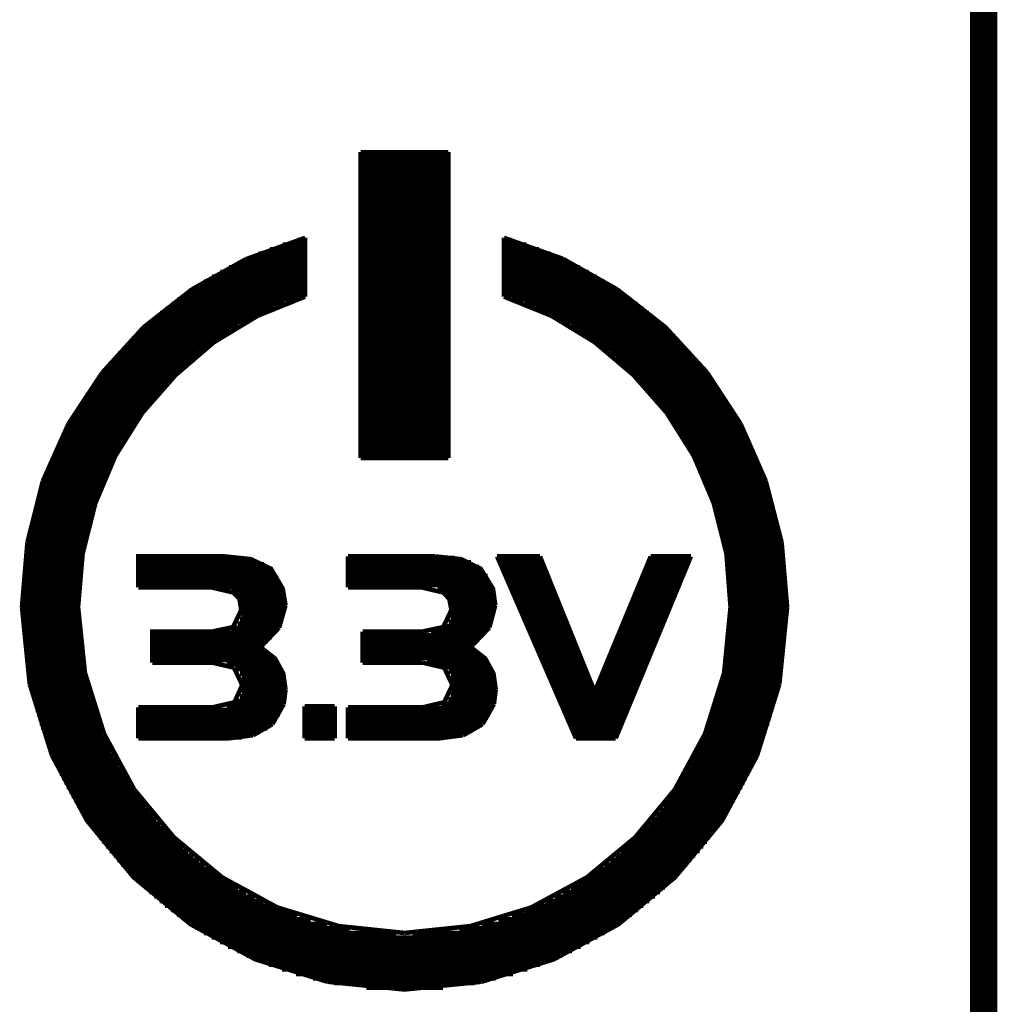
# Model space of a CAD drawing. Extents: x -1.3 to 24.2, y -3.9 to 53.4.
# Tile 32 of 61: x 18.8 to 24.2, y 19.2 to 24.7. Entities that reach past the tile are written whole.
import ezdxf

# ---------------------------------------------------------------- set-up
doc = ezdxf.new("R2010")
doc.units = 0
doc.layers.add('UART_I2C_SPI_2_CLICK_V100_GKO', color=5, linetype='CONTINUOUS')
doc.layers.add('UART_I2C_SPI_2_CLICK_V100_GTO', color=14, linetype='CONTINUOUS')

msp = doc.modelspace()

# ---------------------------------------------------------------- linework, layer by layer
at = {"layer": 'UART_I2C_SPI_2_CLICK_V100_GKO', "const_width": 0.1524}
msp.add_lwpolyline([(24.13, -1.27), (24.13, 53.34)], dxfattribs=at)
at = {"layer": 'UART_I2C_SPI_2_CLICK_V100_GTO', "const_width": 0.0254}
for points in [[(20.66036, 22.24024), (20.66036, 23.94458)], [(20.66036, 23.94458), (21.14804, 23.94458)], [(20.66036, 23.93442), (21.14804, 23.93442)], [(20.66036, 23.90902), (21.14804, 23.90902)], [(21.14804, 22.24024), (21.14804, 23.94458)], [(20.66036, 23.88362), (21.14804, 23.88362)], [(20.66036, 23.85822), (21.14804, 23.85822)], [(20.66036, 23.83282), (21.14804, 23.83282)], [(20.66036, 23.80742), (21.14804, 23.80742)], [(20.66036, 23.78202), (21.14804, 23.78202)], [(20.66036, 23.75662), (21.14804, 23.75662)], [(20.66036, 23.73122), (21.14804, 23.73122)], [(20.66036, 23.70582), (21.14804, 23.70582)], [(20.66036, 23.68042), (21.14804, 23.68042)], [(20.66036, 23.65502), (21.14804, 23.65502)], [(20.66036, 23.62962), (21.14804, 23.62962)], [(20.66036, 23.60422), (21.14804, 23.60422)], [(20.66036, 23.57882), (21.14804, 23.57882)], [(20.66036, 23.55342), (21.14804, 23.55342)], [(20.66036, 23.52802), (21.14804, 23.52802)], [(20.66036, 23.50262), (21.14804, 23.50262)], [(20.66036, 23.47722), (21.14804, 23.47722)], [(20.02028, 23.34768), (20.35048, 23.46706)], [(20.22602, 23.42896), (20.35048, 23.42896)], [(20.3073, 23.45436), (20.35048, 23.45436)], [(20.35048, 23.1394), (20.35048, 23.46706)], [(20.66036, 23.45182), (21.14804, 23.45182)], [(20.66036, 23.42642), (21.14804, 23.42642)], [(21.45792, 23.1394), (21.45792, 23.46706)], [(21.45792, 23.46706), (21.78558, 23.35022)], [(21.45792, 23.45436), (21.5011, 23.45436)], [(21.45792, 23.42896), (21.58238, 23.42896)], [(20.0914, 23.37816), (20.35048, 23.37816)], [(20.1549, 23.40356), (20.35048, 23.40356)], [(20.66036, 23.40102), (21.14804, 23.40102)], [(20.66036, 23.37562), (21.14804, 23.37562)], [(21.45792, 23.40356), (21.6535, 23.40356)], [(21.45792, 23.37816), (21.717, 23.37816)], [(19.72056, 23.18004), (20.02028, 23.34768)], [(19.9771, 23.32736), (20.35048, 23.32736)], [(20.03044, 23.35276), (20.35048, 23.35276)], [(20.66036, 23.35022), (21.14804, 23.35022)], [(20.66036, 23.32482), (21.14804, 23.32482)], [(21.45792, 23.35276), (21.77542, 23.35276)], [(21.45792, 23.32736), (21.8313, 23.32736)], [(21.78558, 23.35022), (22.08784, 23.18004)], [(19.83232, 23.25116), (20.35048, 23.25116)], [(19.87804, 23.27656), (20.35048, 23.27656)], [(19.9263, 23.30196), (20.35048, 23.30196)], [(20.66036, 23.29942), (21.14804, 23.29942)], [(20.66036, 23.27402), (21.14804, 23.27402)], [(21.45792, 23.30196), (21.8821, 23.30196)], [(21.45792, 23.27656), (21.93036, 23.27656)], [(21.45792, 23.25116), (21.97354, 23.25116)], [(19.75104, 23.20036), (20.35048, 23.20036)], [(19.79168, 23.22576), (20.35048, 23.22576)], [(20.66036, 23.24862), (21.14804, 23.24862)], [(20.66036, 23.22322), (21.14804, 23.22322)], [(20.66036, 23.19782), (21.14804, 23.19782)], [(21.45792, 23.22576), (22.01672, 23.22576)], [(21.45792, 23.20036), (22.05736, 23.20036)], [(19.45132, 22.96922), (19.72056, 23.18004)], [(19.67484, 23.14956), (20.35048, 23.14956)], [(19.71294, 23.17496), (20.35048, 23.17496)], [(20.66036, 23.17242), (21.14804, 23.17242)], [(20.66036, 23.14702), (21.14804, 23.14702)], [(21.45792, 23.17496), (22.09546, 23.17496)], [(21.45792, 23.14956), (22.13356, 23.14956)], [(22.08784, 23.18004), (22.35708, 22.96922)], [(19.08556, 21.40966), (19.11096, 21.70684), (19.18208, 21.98878), (19.29384, 22.25294), (19.4437, 22.4917), (19.62912, 22.70252), (19.84248, 22.8854), (20.08632, 23.03272), (20.35048, 23.1394)], [(19.60626, 23.09876), (20.23618, 23.09876)], [(19.63928, 23.12416), (20.30476, 23.12416)], [(20.66036, 23.12162), (21.14804, 23.12162)], [(20.66036, 23.09622), (21.14804, 23.09622)], [(21.45792, 23.1394), (21.72208, 23.03272), (21.96338, 22.8854), (22.17928, 22.70252), (22.3647, 22.4917), (22.51456, 22.25294), (22.62632, 21.98878), (22.69744, 21.70684), (22.7203, 21.40966)], [(21.50364, 23.12416), (22.16658, 23.12416)], [(21.57222, 23.09876), (22.20214, 23.09876)], [(19.54276, 23.04796), (20.11934, 23.04796)], [(19.57324, 23.07336), (20.17522, 23.07336)], [(20.66036, 23.07082), (21.14804, 23.07082)], [(20.66036, 23.04542), (21.14804, 23.04542)], [(21.63318, 23.07336), (22.23516, 23.07336)], [(21.68906, 23.04796), (22.26564, 23.04796)], [(19.48434, 22.99716), (20.02028, 22.99716)], [(19.51228, 23.02256), (20.06854, 23.02256)], [(20.66036, 23.02002), (21.14804, 23.02002)], [(20.66036, 22.99462), (21.14804, 22.99462)], [(21.73986, 23.02256), (22.29612, 23.02256)], [(21.78558, 22.99716), (22.32406, 22.99716)], [(19.22018, 22.71522), (19.45132, 22.96922)], [(19.40306, 22.92096), (19.89582, 22.92096)], [(19.42846, 22.94636), (19.93646, 22.94636)], [(19.4564, 22.97176), (19.9771, 22.97176)], [(20.66036, 22.96922), (21.14804, 22.96922)], [(20.66036, 22.94382), (21.14804, 22.94382)], [(21.8313, 22.97176), (22.352, 22.97176)], [(21.87194, 22.94636), (22.37994, 22.94636)], [(21.91004, 22.92096), (22.40534, 22.92096)], [(22.35708, 22.96922), (22.58822, 22.71776)], [(19.35226, 22.87016), (19.8247, 22.87016)], [(19.37766, 22.89556), (19.86026, 22.89556)], [(20.66036, 22.91842), (21.14804, 22.91842)], [(20.66036, 22.89302), (21.14804, 22.89302)], [(20.66036, 22.86762), (21.14804, 22.86762)], [(21.94814, 22.89556), (22.43074, 22.89556)], [(21.9837, 22.87016), (22.4536, 22.87016)], [(19.30654, 22.81936), (19.75866, 22.81936)], [(19.3294, 22.84476), (19.79168, 22.84476)], [(20.66036, 22.84222), (21.14804, 22.84222)], [(20.66036, 22.81682), (21.14804, 22.81682)], [(22.01672, 22.84476), (22.479, 22.84476)], [(22.04974, 22.81936), (22.50186, 22.81936)], [(19.26336, 22.76856), (19.70024, 22.76856)], [(19.28368, 22.79396), (19.72818, 22.79396)], [(20.66036, 22.79142), (21.14804, 22.79142)], [(20.66036, 22.76602), (21.14804, 22.76602)], [(22.08022, 22.79396), (22.52472, 22.79396)], [(22.10816, 22.76856), (22.54504, 22.76856)], [(19.03222, 22.43074), (19.22018, 22.71522)], [(19.22272, 22.71776), (19.64436, 22.71776)], [(19.24304, 22.74316), (19.66976, 22.74316)], [(20.66036, 22.74062), (21.14804, 22.74062)], [(20.66036, 22.71522), (21.14804, 22.71522)], [(22.1361, 22.74316), (22.56536, 22.74316)], [(22.16404, 22.71776), (22.58568, 22.71776)], [(22.58822, 22.71776), (22.77618, 22.43074)], [(19.18208, 22.66696), (19.59356, 22.66696)], [(19.2024, 22.69236), (19.61896, 22.69236)], [(20.66036, 22.68982), (21.14804, 22.68982)], [(20.66036, 22.66442), (21.14804, 22.66442)], [(22.18944, 22.69236), (22.606, 22.69236)], [(22.21484, 22.66696), (22.62378, 22.66696)], [(19.14652, 22.61616), (19.5453, 22.61616)], [(19.1643, 22.64156), (19.56816, 22.64156)], [(20.66036, 22.63902), (21.14804, 22.63902)], [(20.66036, 22.61362), (21.14804, 22.61362)], [(22.2377, 22.64156), (22.64156, 22.64156)], [(22.26056, 22.61616), (22.65934, 22.61616)], [(19.09572, 22.53996), (19.4818, 22.53996)], [(19.1135, 22.56536), (19.50212, 22.56536)], [(19.12874, 22.59076), (19.52498, 22.59076)], [(20.66036, 22.58822), (21.14804, 22.58822)], [(20.66036, 22.56282), (21.14804, 22.56282)], [(20.66036, 22.53742), (21.14804, 22.53742)], [(22.28342, 22.59076), (22.67712, 22.59076)], [(22.30628, 22.56536), (22.6949, 22.56536)], [(22.3266, 22.53996), (22.71014, 22.53996)], [(19.06524, 22.48916), (19.4437, 22.48916)], [(19.08048, 22.51456), (19.46148, 22.51456)], [(20.66036, 22.51202), (21.14804, 22.51202)], [(20.66036, 22.48662), (21.14804, 22.48662)], [(22.34692, 22.51456), (22.72538, 22.51456)], [(22.3647, 22.48916), (22.74062, 22.48916)], [(18.88998, 22.11324), (19.03222, 22.43074)], [(19.0373, 22.43836), (19.4056, 22.43836)], [(19.05, 22.46376), (19.42338, 22.46376)], [(20.66036, 22.46122), (21.14804, 22.46122)], [(20.66036, 22.43582), (21.14804, 22.43582)], [(22.38248, 22.46376), (22.75586, 22.46376)], [(22.40026, 22.43836), (22.7711, 22.43836)], [(22.77618, 22.43074), (22.91588, 22.11324)], [(19.00936, 22.38756), (19.37258, 22.38756)], [(19.02206, 22.41296), (19.39036, 22.41296)], [(20.66036, 22.41042), (21.14804, 22.41042)], [(20.66036, 22.38502), (21.14804, 22.38502)], [(22.41804, 22.41296), (22.7838, 22.41296)], [(22.43582, 22.38756), (22.79904, 22.38756)], [(18.98396, 22.33676), (19.3421, 22.33676)], [(18.99666, 22.36216), (19.35734, 22.36216)], [(20.66036, 22.35962), (21.14804, 22.35962)], [(20.66036, 22.33422), (21.14804, 22.33422)], [(22.45106, 22.36216), (22.81174, 22.36216)], [(22.4663, 22.33676), (22.82444, 22.33676)], [(18.9611, 22.28596), (19.31162, 22.28596)], [(18.97126, 22.31136), (19.32686, 22.31136)], [(20.66036, 22.30882), (21.14804, 22.30882)], [(20.66036, 22.28342), (21.14804, 22.28342)], [(22.48154, 22.31136), (22.8346, 22.31136)], [(22.49678, 22.28596), (22.8473, 22.28596)], [(18.92808, 22.20976), (19.27352, 22.20976)], [(18.93824, 22.23516), (19.28622, 22.23516)], [(18.9484, 22.26056), (19.29892, 22.26056)], [(20.66036, 22.25802), (21.14804, 22.25802)], [(20.66036, 22.24024), (21.14804, 22.24024)], [(22.50948, 22.26056), (22.85746, 22.26056)], [(22.52218, 22.23516), (22.87016, 22.23516)], [(22.53488, 22.20976), (22.88032, 22.20976)], [(18.90776, 22.15896), (19.24812, 22.15896)], [(18.91792, 22.18436), (19.26082, 22.18436)], [(22.54758, 22.18436), (22.89048, 22.18436)], [(22.56028, 22.15896), (22.90064, 22.15896)], [(18.80362, 21.77034), (18.88998, 22.11324)], [(18.88998, 22.10816), (19.22526, 22.10816)], [(18.8976, 22.13356), (19.23796, 22.13356)], [(22.57044, 22.13356), (22.90826, 22.13356)], [(22.5806, 22.10816), (22.91842, 22.10816)], [(22.91588, 22.11324), (23.00478, 21.77034)], [(18.8722, 22.05736), (19.20494, 22.05736)], [(18.87982, 22.08276), (19.2151, 22.08276)], [(22.5933, 22.08276), (22.92604, 22.08276)], [(22.60092, 22.05736), (22.9362, 22.05736)], [(18.85696, 22.00656), (19.18716, 22.00656)], [(18.86458, 22.03196), (19.19732, 22.03196)], [(22.61108, 22.03196), (22.94382, 22.03196)], [(22.62124, 22.00656), (22.95144, 22.00656)], [(18.84172, 21.95576), (19.16938, 21.95576)], [(18.84934, 21.98116), (19.17954, 21.98116)], [(22.62886, 21.98116), (22.95906, 21.98116)], [(22.63648, 21.95576), (22.96414, 21.95576)], [(18.82394, 21.87956), (19.14906, 21.87956)], [(18.82902, 21.90496), (19.15414, 21.90496)], [(18.83664, 21.93036), (19.16176, 21.93036)], [(22.6441, 21.93036), (22.97176, 21.93036)], [(22.65172, 21.90496), (22.97684, 21.90496)], [(22.65934, 21.87956), (22.98446, 21.87956)], [(18.81378, 21.82876), (19.13636, 21.82876)], [(18.81886, 21.85416), (19.14144, 21.85416)], [(22.66696, 21.85416), (22.98954, 21.85416)], [(22.67204, 21.82876), (22.99462, 21.82876)], [(18.77314, 21.40966), (18.80362, 21.77034)], [(18.80362, 21.77796), (19.12366, 21.77796)], [(18.8087, 21.80336), (19.12874, 21.80336)], [(22.67712, 21.80336), (22.9997, 21.80336)], [(22.68474, 21.77796), (23.00478, 21.77796)], [(23.00478, 21.77034), (23.03526, 21.40966)], [(18.796, 21.72716), (19.1135, 21.72716)], [(18.79854, 21.75256), (19.11858, 21.75256)], [(22.68982, 21.75256), (23.00732, 21.75256)], [(22.69236, 21.72716), (23.0124, 21.72716)], [(18.78838, 21.67636), (19.10588, 21.67636)], [(18.79092, 21.70176), (19.11096, 21.70176)], [(19.42084, 21.51888), (19.42084, 21.6916), (19.90344, 21.6916), (20.04822, 21.67636), (20.15998, 21.62302), (20.22602, 21.51126), (20.24126, 21.41982)], [(19.42084, 21.67382), (20.06092, 21.67382)], [(20.58924, 21.51888), (20.58924, 21.6916)], [(20.58924, 21.6916), (21.07438, 21.6916)], [(20.58924, 21.68398), (21.1836, 21.68398)], [(21.07438, 21.6916), (21.21916, 21.67636), (21.32838, 21.62302), (21.39696, 21.51126), (21.40966, 21.41982)], [(21.41982, 21.6916), (21.65858, 21.6916)], [(21.41982, 21.6916), (21.85924, 20.67814)], [(21.42744, 21.67382), (21.6662, 21.67382)], [(21.65858, 21.6916), (21.96338, 20.93722), (22.2758, 21.6916)], [(22.08022, 20.67814), (22.49932, 21.6916)], [(22.26818, 21.67382), (22.49424, 21.67382)], [(22.2758, 21.6916), (22.49932, 21.6916)], [(22.69744, 21.70176), (23.01494, 21.70176)], [(22.70252, 21.67636), (23.02002, 21.67636)], [(18.7833, 21.62556), (19.09826, 21.62556)], [(18.78584, 21.65096), (19.10334, 21.65096)], [(19.42084, 21.64842), (20.12188, 21.64842)], [(19.42084, 21.62302), (20.15998, 21.62302)], [(20.58924, 21.65858), (21.27504, 21.65858)], [(20.58924, 21.63318), (21.31822, 21.63318)], [(20.58924, 21.60778), (21.34616, 21.60778)], [(21.4376, 21.64842), (21.67636, 21.64842)], [(21.44776, 21.62302), (21.68652, 21.62302)], [(22.24532, 21.62302), (22.47138, 21.62302)], [(22.25802, 21.64842), (22.48154, 21.64842)], [(22.70506, 21.65096), (23.02256, 21.65096)], [(22.7076, 21.62556), (23.0251, 21.62556)], [(18.77568, 21.54936), (19.09318, 21.54936)], [(18.77822, 21.57476), (19.09318, 21.57476)], [(18.78076, 21.60016), (19.09572, 21.60016)], [(19.42084, 21.59762), (20.18284, 21.59762)], [(19.42084, 21.57222), (20.20062, 21.57222)], [(20.58924, 21.58238), (21.36648, 21.58238)], [(20.58924, 21.55698), (21.37918, 21.55698)], [(21.46046, 21.59762), (21.69668, 21.59762)], [(21.47062, 21.57222), (21.70684, 21.57222)], [(22.225, 21.57222), (22.45106, 21.57222)], [(22.23516, 21.59762), (22.46122, 21.59762)], [(22.71014, 21.60016), (23.02764, 21.60016)], [(22.71268, 21.57476), (23.03018, 21.57476)], [(22.71522, 21.54936), (23.03018, 21.54936)], [(18.77314, 21.49856), (19.0881, 21.49856)], [(18.77568, 21.52396), (19.09064, 21.52396)], [(19.42084, 21.54682), (20.21332, 21.54682)], [(19.42084, 21.52142), (20.22348, 21.52142)], [(19.42084, 21.51888), (19.82978, 21.51888)], [(19.82978, 21.51888), (19.94916, 21.49094)], [(19.94154, 21.49602), (20.2311, 21.49602)], [(20.58924, 21.53158), (21.38934, 21.53158)], [(20.58924, 21.51888), (21.00072, 21.51888)], [(21.00072, 21.51888), (21.1201, 21.49094)], [(21.08962, 21.50618), (21.39696, 21.50618)], [(21.48078, 21.54682), (21.717, 21.54682)], [(21.49348, 21.52142), (21.72716, 21.52142)], [(21.50364, 21.49602), (21.73732, 21.49602)], [(22.19452, 21.49602), (22.41804, 21.49602)], [(22.20468, 21.52142), (22.43074, 21.52142)], [(22.21484, 21.54682), (22.4409, 21.54682)], [(22.71776, 21.52396), (23.03272, 21.52396)], [(22.71776, 21.49856), (23.03272, 21.49856)], [(18.77314, 21.47316), (19.0881, 21.47316)], [(18.77314, 21.44776), (19.0881, 21.44776)], [(19.94916, 21.49094), (19.98472, 21.45538)], [(19.97456, 21.47062), (20.23618, 21.47062)], [(19.98472, 21.45538), (19.99488, 21.39442)], [(19.98726, 21.44522), (20.23872, 21.44522)], [(21.1201, 21.49094), (21.15312, 21.45538)], [(21.13534, 21.48078), (21.40458, 21.48078)], [(21.15312, 21.45538), (21.40712, 21.45538)], [(21.15312, 21.45538), (21.16582, 21.39442)], [(21.5138, 21.47062), (21.74748, 21.47062)], [(21.5265, 21.44522), (21.75764, 21.44522)], [(22.1742, 21.44522), (22.39772, 21.44522)], [(22.18436, 21.47062), (22.40788, 21.47062)], [(22.7203, 21.47316), (23.03526, 21.47316)], [(22.7203, 21.44776), (23.03526, 21.44776)], [(18.77314, 21.42236), (19.08556, 21.42236)], [(18.77314, 21.40966), (18.81632, 20.9804)], [(18.77314, 21.39696), (19.08556, 21.39696)], [(19.08556, 21.40966), (19.12366, 21.0439)], [(19.82978, 21.2725), (19.94916, 21.2979), (19.99488, 21.39442)], [(19.99488, 21.41982), (20.24126, 21.41982)], [(19.99488, 21.39442), (20.23872, 21.39442)], [(20.2057, 21.29536), (20.24126, 21.41982)], [(21.00072, 21.2725), (21.1201, 21.2979), (21.16582, 21.39442)], [(21.16328, 21.42998), (21.40966, 21.42998)], [(21.16582, 21.40458), (21.40966, 21.40458)], [(21.37664, 21.29536), (21.40966, 21.41982)], [(21.53666, 21.41982), (21.7678, 21.41982)], [(21.54682, 21.39442), (21.77796, 21.39442)], [(22.15134, 21.39442), (22.3774, 21.39442)], [(22.1615, 21.41982), (22.38756, 21.41982)], [(22.68474, 21.0439), (22.7203, 21.40966)], [(22.7203, 21.42236), (23.03526, 21.42236)], [(22.7203, 21.39696), (23.03526, 21.39696)], [(22.99208, 20.9804), (23.03526, 21.40966)], [(18.77314, 21.37156), (19.0881, 21.37156)], [(18.77314, 21.34616), (19.0881, 21.34616)], [(19.98726, 21.34362), (20.22856, 21.34362)], [(19.99488, 21.36902), (20.23618, 21.36902)], [(21.16074, 21.35378), (21.40204, 21.35378)], [(21.16582, 21.37918), (21.40712, 21.37918)], [(21.55952, 21.36902), (21.78812, 21.36902)], [(21.56968, 21.34362), (21.79828, 21.34362)], [(22.13102, 21.34362), (22.35708, 21.34362)], [(22.14118, 21.36902), (22.36724, 21.36902)], [(22.7203, 21.37156), (23.03526, 21.37156)], [(22.7203, 21.34616), (23.03526, 21.34616)], [(18.77314, 21.32076), (19.0881, 21.32076)], [(18.77568, 21.29536), (19.09064, 21.29536)], [(19.939, 21.29282), (20.20316, 21.29282)], [(19.97456, 21.31822), (20.2184, 21.31822)], [(20.10156, 21.18614), (20.2057, 21.29536)], [(21.05152, 21.27758), (21.36394, 21.27758)], [(21.12518, 21.30298), (21.37918, 21.30298)], [(21.15058, 21.32838), (21.39188, 21.32838)], [(21.2725, 21.18614), (21.37664, 21.29536)], [(21.57984, 21.31822), (21.80844, 21.31822)], [(21.59254, 21.29282), (21.8186, 21.29282)], [(22.1107, 21.29282), (22.33422, 21.29282)], [(22.12086, 21.31822), (22.34438, 21.31822)], [(22.71776, 21.32076), (23.03272, 21.32076)], [(22.71776, 21.29536), (23.03272, 21.29536)], [(18.77568, 21.26996), (19.09064, 21.26996)], [(18.77822, 21.24456), (19.09318, 21.24456)], [(19.49958, 21.09978), (19.49958, 21.2725), (19.82978, 21.2725)], [(19.49958, 21.26742), (20.18538, 21.26742)], [(19.49958, 21.24202), (20.16506, 21.24202)], [(20.67052, 21.09978), (20.67052, 21.2725)], [(20.67052, 21.2725), (21.00072, 21.2725)], [(20.67052, 21.25218), (21.34362, 21.25218)], [(20.67052, 21.22678), (21.31822, 21.22678)], [(21.6027, 21.26742), (21.82876, 21.26742)], [(21.61286, 21.24202), (21.83892, 21.24202)], [(22.09038, 21.24202), (22.3139, 21.24202)], [(22.10054, 21.26742), (22.32406, 21.26742)], [(22.71268, 21.24456), (23.03018, 21.24456)], [(22.71522, 21.26996), (23.03018, 21.26996)], [(18.78076, 21.21916), (19.09572, 21.21916)], [(18.7833, 21.19376), (19.09826, 21.19376)], [(18.78584, 21.16836), (19.10334, 21.16836)], [(19.49958, 21.21662), (20.13966, 21.21662)], [(19.49958, 21.19122), (20.10918, 21.19122)], [(19.49958, 21.16582), (20.13204, 21.16582)], [(20.10156, 21.18614), (20.18284, 21.12264), (20.22856, 21.03882), (20.24126, 20.94992)], [(20.67052, 21.20138), (21.29028, 21.20138)], [(20.67052, 21.17598), (21.28774, 21.17598)], [(21.2725, 21.18614), (21.35378, 21.12264), (21.3995, 21.03882), (21.4122, 20.94992)], [(21.62556, 21.21662), (21.85162, 21.21662)], [(21.63572, 21.19122), (21.86178, 21.19122)], [(21.64842, 21.16582), (21.87194, 21.16582)], [(22.05736, 21.16582), (22.28088, 21.16582)], [(22.06752, 21.19122), (22.29358, 21.19122)], [(22.07768, 21.21662), (22.30374, 21.21662)], [(22.70506, 21.16836), (23.02256, 21.16836)], [(22.7076, 21.19376), (23.0251, 21.19376)], [(22.71014, 21.21916), (23.02764, 21.21916)], [(18.78838, 21.14296), (19.10588, 21.14296)], [(18.79092, 21.11756), (19.11096, 21.11756)], [(19.49958, 21.14042), (20.16506, 21.14042)], [(19.49958, 21.11502), (20.19046, 21.11502)], [(20.67052, 21.15058), (21.3233, 21.15058)], [(20.67052, 21.12518), (21.35124, 21.12518)], [(21.65858, 21.14042), (21.8821, 21.14042)], [(21.66874, 21.11502), (21.89226, 21.11502)], [(22.03704, 21.11502), (22.26056, 21.11502)], [(22.0472, 21.14042), (22.27072, 21.14042)], [(22.69744, 21.11756), (23.01494, 21.11756)], [(22.70252, 21.14296), (23.02002, 21.14296)], [(18.796, 21.09216), (19.1135, 21.09216)], [(18.79854, 21.06676), (19.11858, 21.06676)], [(19.49958, 21.09978), (19.83486, 21.09978)], [(19.83486, 21.09978), (19.95424, 21.07184)], [(19.9136, 21.08962), (20.20824, 21.08962)], [(19.95424, 21.07184), (19.99996, 20.97532)], [(19.9644, 21.06422), (20.22094, 21.06422)], [(20.67052, 21.09978), (21.0058, 21.09978)], [(21.0058, 21.09978), (21.12518, 21.07184)], [(21.02866, 21.09978), (21.37156, 21.09978)], [(21.12264, 21.07438), (21.3868, 21.07438)], [(21.12518, 21.07184), (21.1709, 20.97532)], [(21.68144, 21.08962), (21.90242, 21.08962)], [(21.6916, 21.06422), (21.91258, 21.06422)], [(22.01672, 21.06422), (22.24024, 21.06422)], [(22.02688, 21.08962), (22.2504, 21.08962)], [(22.68982, 21.06676), (23.00732, 21.06676)], [(22.69236, 21.09216), (23.0124, 21.09216)], [(18.80362, 21.04136), (19.12366, 21.04136)], [(18.8087, 21.01596), (19.12874, 21.01596)], [(19.12366, 21.0439), (19.23034, 20.70354)], [(19.98726, 21.03882), (20.22856, 21.03882)], [(19.99742, 21.01342), (20.23618, 21.01342)], [(21.15058, 21.04898), (21.39696, 21.04898)], [(21.16328, 21.02358), (21.40458, 21.02358)], [(21.70176, 21.03882), (21.92274, 21.03882)], [(21.71446, 21.01342), (21.9329, 21.01342)], [(21.99386, 21.01342), (22.21738, 21.01342)], [(22.00656, 21.03882), (22.23008, 21.03882)], [(22.57806, 20.70354), (22.68474, 21.0439)], [(22.67712, 21.01596), (22.9997, 21.01596)], [(22.68474, 21.04136), (23.00478, 21.04136)], [(18.81378, 20.99056), (19.13636, 20.99056)], [(18.81632, 20.9804), (18.94078, 20.58162)], [(18.81886, 20.96516), (19.14144, 20.96516)], [(19.42084, 20.85086), (19.83486, 20.85086), (19.95678, 20.8788), (19.99996, 20.97532)], [(19.99996, 20.98802), (20.24126, 20.98802)], [(19.99996, 20.96262), (20.24126, 20.96262)], [(20.2311, 20.86864), (20.24126, 20.94992)], [(21.0058, 20.85086), (21.12518, 20.8788), (21.1709, 20.97532)], [(21.16836, 20.99818), (21.40966, 20.99818)], [(21.16836, 20.94738), (21.4122, 20.94738)], [(21.1709, 20.97278), (21.4122, 20.97278)], [(21.40204, 20.86864), (21.4122, 20.94992)], [(21.72462, 20.98802), (21.94306, 20.98802)], [(21.73478, 20.96262), (21.95322, 20.96262)], [(21.97354, 20.96262), (22.19706, 20.96262)], [(21.9837, 20.98802), (22.20722, 20.98802)], [(22.66696, 20.96516), (22.98954, 20.96516)], [(22.67204, 20.99056), (22.99462, 20.99056)], [(22.86762, 20.58162), (22.99208, 20.9804)], [(18.82394, 20.93976), (19.14906, 20.93976)], [(18.82902, 20.91436), (19.15414, 20.91436)], [(19.98726, 20.91182), (20.24126, 20.91182)], [(19.99742, 20.93722), (20.24126, 20.93722)], [(21.14804, 20.89658), (21.40712, 20.89658)], [(21.16074, 20.92198), (21.4122, 20.92198)], [(21.74748, 20.93722), (21.96338, 20.93722)], [(21.75764, 20.91182), (22.17674, 20.91182)], [(21.96338, 20.93722), (22.1869, 20.93722)], [(22.65172, 20.91436), (22.97684, 20.91436)], [(22.65934, 20.93976), (22.98446, 20.93976)], [(18.83664, 20.88896), (19.16176, 20.88896)], [(18.84172, 20.86356), (19.16938, 20.86356)], [(18.84934, 20.83816), (19.17954, 20.83816)], [(19.42084, 20.67814), (19.42084, 20.85086)], [(19.9136, 20.86102), (20.22856, 20.86102)], [(19.96694, 20.88642), (20.23618, 20.88642)], [(20.1676, 20.75688), (20.2311, 20.86864)], [(20.34794, 20.85594), (20.51558, 20.85594)], [(20.34794, 20.67814), (20.34794, 20.85594)], [(20.51558, 20.67814), (20.51558, 20.85594)], [(20.58924, 20.67814), (20.58924, 20.85086)], [(20.58924, 20.85086), (21.0058, 20.85086)], [(20.58924, 20.84578), (21.39442, 20.84578)], [(21.10994, 20.87118), (21.40204, 20.87118)], [(21.33854, 20.75688), (21.40204, 20.86864)], [(21.7678, 20.88642), (22.16658, 20.88642)], [(21.7805, 20.86102), (22.15388, 20.86102)], [(22.62886, 20.83816), (22.95906, 20.83816)], [(22.63648, 20.86356), (22.96414, 20.86356)], [(22.6441, 20.88896), (22.97176, 20.88896)], [(18.85696, 20.81276), (19.18716, 20.81276)], [(18.86458, 20.78736), (19.19732, 20.78736)], [(19.42084, 20.83562), (20.22094, 20.83562)], [(19.42084, 20.81022), (20.20824, 20.81022)], [(19.42084, 20.78482), (20.193, 20.78482)], [(20.34794, 20.83562), (20.51558, 20.83562)], [(20.34794, 20.81022), (20.51558, 20.81022)], [(20.34794, 20.78482), (20.51558, 20.78482)], [(20.58924, 20.82038), (21.38426, 20.82038)], [(20.58924, 20.79498), (21.36902, 20.79498)], [(21.79066, 20.83562), (22.14372, 20.83562)], [(21.80082, 20.81022), (22.13356, 20.81022)], [(21.81352, 20.78482), (22.1234, 20.78482)], [(22.61108, 20.78736), (22.94382, 20.78736)], [(22.62124, 20.81276), (22.95144, 20.81276)], [(18.8722, 20.76196), (19.20494, 20.76196)], [(18.87982, 20.73656), (19.2151, 20.73656)], [(19.42084, 20.75942), (20.17014, 20.75942)], [(19.42084, 20.73402), (20.13966, 20.73402)], [(20.06092, 20.69592), (20.1676, 20.75688)], [(20.34794, 20.75942), (20.51558, 20.75942)], [(20.34794, 20.73402), (20.51558, 20.73402)], [(20.58924, 20.76958), (21.3487, 20.76958)], [(20.58924, 20.74418), (21.32076, 20.74418)], [(21.23186, 20.69592), (21.33854, 20.75688)], [(21.82368, 20.75942), (22.11324, 20.75942)], [(21.83384, 20.73402), (22.10308, 20.73402)], [(22.5933, 20.73656), (22.92604, 20.73656)], [(22.60092, 20.76196), (22.9362, 20.76196)], [(18.88998, 20.71116), (19.22526, 20.71116)], [(18.8976, 20.68576), (19.23796, 20.68576)], [(19.23034, 20.70354), (19.39798, 20.39366)], [(19.42084, 20.70862), (20.09394, 20.70862)], [(19.42084, 20.68322), (19.99742, 20.68322)], [(19.42084, 20.67814), (19.9263, 20.67814)], [(19.9263, 20.67814), (20.06092, 20.69592)], [(20.34794, 20.70862), (20.51558, 20.70862)], [(20.34794, 20.68322), (20.51558, 20.68322)], [(20.34794, 20.67814), (20.51558, 20.67814)], [(20.58924, 20.71878), (21.28266, 20.71878)], [(20.58924, 20.69338), (21.21662, 20.69338)], [(20.58924, 20.67814), (21.09724, 20.67814)], [(21.09724, 20.67814), (21.23186, 20.69592)], [(21.84654, 20.70862), (22.09292, 20.70862)], [(21.8567, 20.68322), (22.08022, 20.68322)], [(21.85924, 20.67814), (22.08022, 20.67814)], [(22.41042, 20.39366), (22.57806, 20.70354)], [(22.57044, 20.68576), (22.90826, 20.68576)], [(22.5806, 20.71116), (22.91842, 20.71116)], [(18.90776, 20.66036), (19.24812, 20.66036)], [(18.91792, 20.63496), (19.26082, 20.63496)], [(22.54758, 20.63496), (22.89048, 20.63496)], [(22.56028, 20.66036), (22.90064, 20.66036)], [(18.92808, 20.60956), (19.27098, 20.60956)], [(18.93824, 20.58416), (19.28368, 20.58416)], [(18.94078, 20.58162), (19.13636, 20.2184), (19.39544, 19.90344), (19.71294, 19.64182), (20.07362, 19.44624), (20.47494, 19.32178)], [(21.33346, 19.32178), (21.73478, 19.44624), (22.09546, 19.64182), (22.41042, 19.90344), (22.67204, 20.2184), (22.86762, 20.58162)], [(22.52218, 20.58416), (22.87016, 20.58416)], [(22.53488, 20.60956), (22.88032, 20.60956)], [(18.9484, 20.55876), (19.29892, 20.55876)], [(18.9611, 20.53336), (19.31162, 20.53336)], [(18.97126, 20.50796), (19.32686, 20.50796)], [(22.48154, 20.50796), (22.83714, 20.50796)], [(22.49678, 20.53336), (22.8473, 20.53336)], [(22.50948, 20.55876), (22.86, 20.55876)], [(18.98396, 20.48256), (19.3421, 20.48256)], [(18.99666, 20.45716), (19.35734, 20.45716)], [(22.45106, 20.45716), (22.81174, 20.45716)], [(22.4663, 20.48256), (22.82444, 20.48256)], [(19.00936, 20.43176), (19.37258, 20.43176)], [(19.02206, 20.40636), (19.38782, 20.40636)], [(22.41804, 20.40636), (22.78634, 20.40636)], [(22.43582, 20.43176), (22.79904, 20.43176)], [(19.0373, 20.38096), (19.4056, 20.38096)], [(19.05, 20.35556), (19.42338, 20.35556)], [(19.39798, 20.39366), (19.61896, 20.12696)], [(22.18944, 20.12696), (22.41042, 20.39366)], [(22.38502, 20.35556), (22.75586, 20.35556)], [(22.4028, 20.38096), (22.7711, 20.38096)], [(19.06524, 20.33016), (19.44116, 20.33016)], [(19.08048, 20.30476), (19.46148, 20.30476)], [(22.34692, 20.30476), (22.72792, 20.30476)], [(22.3647, 20.33016), (22.74316, 20.33016)], [(19.09572, 20.27936), (19.4818, 20.27936)], [(19.1135, 20.25396), (19.50212, 20.25396)], [(22.30628, 20.25396), (22.6949, 20.25396)], [(22.3266, 20.27936), (22.71268, 20.27936)], [(19.12874, 20.22856), (19.52244, 20.22856)], [(19.14652, 20.20316), (19.5453, 20.20316)], [(19.1643, 20.17776), (19.56816, 20.17776)], [(22.2377, 20.17776), (22.6441, 20.17776)], [(22.2631, 20.20316), (22.66188, 20.20316)], [(22.28342, 20.22856), (22.67966, 20.22856)], [(19.18208, 20.15236), (19.59356, 20.15236)], [(19.2024, 20.12696), (19.61642, 20.12696)], [(19.61896, 20.12696), (19.8882, 19.90344)], [(21.9202, 19.90344), (22.18944, 20.12696)], [(22.18944, 20.12696), (22.606, 20.12696)], [(22.21484, 20.15236), (22.62632, 20.15236)], [(19.22018, 20.10156), (19.64436, 20.10156)], [(19.2405, 20.07616), (19.66976, 20.07616)], [(22.1361, 20.07616), (22.5679, 20.07616)], [(22.16404, 20.10156), (22.58822, 20.10156)], [(19.26082, 20.05076), (19.6977, 20.05076)], [(19.28368, 20.02536), (19.72818, 20.02536)], [(22.08022, 20.02536), (22.52472, 20.02536)], [(22.10816, 20.05076), (22.54758, 20.05076)], [(19.304, 19.99996), (19.75866, 19.99996)], [(19.32686, 19.97456), (19.79168, 19.97456)], [(22.01672, 19.97456), (22.479, 19.97456)], [(22.04974, 19.99996), (22.50186, 19.99996)], [(19.35226, 19.94916), (19.8247, 19.94916)], [(19.37512, 19.92376), (19.86026, 19.92376)], [(19.8882, 19.90344), (20.19554, 19.7358)], [(21.61032, 19.7358), (21.9202, 19.90344)], [(21.94814, 19.92376), (22.43328, 19.92376)], [(21.9837, 19.94916), (22.45614, 19.94916)], [(19.40052, 19.89836), (19.89582, 19.89836)], [(19.42592, 19.87296), (19.93646, 19.87296)], [(21.87194, 19.87296), (22.37994, 19.87296)], [(21.91258, 19.89836), (22.40788, 19.89836)], [(19.45386, 19.84756), (19.9771, 19.84756)], [(19.4818, 19.82216), (20.02028, 19.82216)], [(19.50974, 19.79676), (20.06854, 19.79676)], [(21.73986, 19.79676), (22.29866, 19.79676)], [(21.78558, 19.82216), (22.3266, 19.82216)], [(21.8313, 19.84756), (22.35454, 19.84756)], [(19.54022, 19.77136), (20.11934, 19.77136)], [(19.5707, 19.74596), (20.17522, 19.74596)], [(21.63318, 19.74596), (22.23516, 19.74596)], [(21.68906, 19.77136), (22.26818, 19.77136)], [(19.60372, 19.72056), (20.23618, 19.72056)], [(19.63674, 19.69516), (20.30476, 19.69516)], [(20.19554, 19.7358), (20.53844, 19.63166)], [(21.26996, 19.63166), (21.61032, 19.7358)], [(21.50364, 19.69516), (22.17166, 19.69516)], [(21.57222, 19.72056), (22.20468, 19.72056)], [(19.6723, 19.66976), (20.38096, 19.66976)], [(19.70786, 19.64436), (20.47494, 19.64436)], [(20.53844, 19.63166), (20.9042, 19.59356)], [(20.9042, 19.59356), (21.26996, 19.63166)], [(21.33346, 19.64436), (22.098, 19.64436)], [(21.42744, 19.66976), (22.1361, 19.66976)], [(19.7485, 19.61896), (20.5994, 19.61896)], [(19.7866, 19.59356), (20.85848, 19.59356)], [(20.94992, 19.59356), (22.01926, 19.59356)], [(21.209, 19.61896), (22.0599, 19.61896)], [(19.82978, 19.56816), (21.97862, 19.56816)], [(19.8755, 19.54276), (21.9329, 19.54276)], [(19.92122, 19.51736), (21.88464, 19.51736)], [(19.97202, 19.49196), (21.83638, 19.49196)], [(20.02536, 19.46656), (21.7805, 19.46656)], [(20.08632, 19.44116), (21.72208, 19.44116)], [(20.14982, 19.41576), (21.65858, 19.41576)], [(20.22094, 19.39036), (21.58746, 19.39036)], [(20.29968, 19.36496), (21.50872, 19.36496)], [(20.39366, 19.33956), (21.4122, 19.33956)], [(20.47494, 19.32178), (20.9042, 19.2786), (21.33346, 19.32178)], [(20.51304, 19.31416), (21.29536, 19.31416)], [(20.69084, 19.28876), (21.11756, 19.28876)]]:
    msp.add_lwpolyline(points, dxfattribs=at)

doc.saveas('drawing.dxf')
